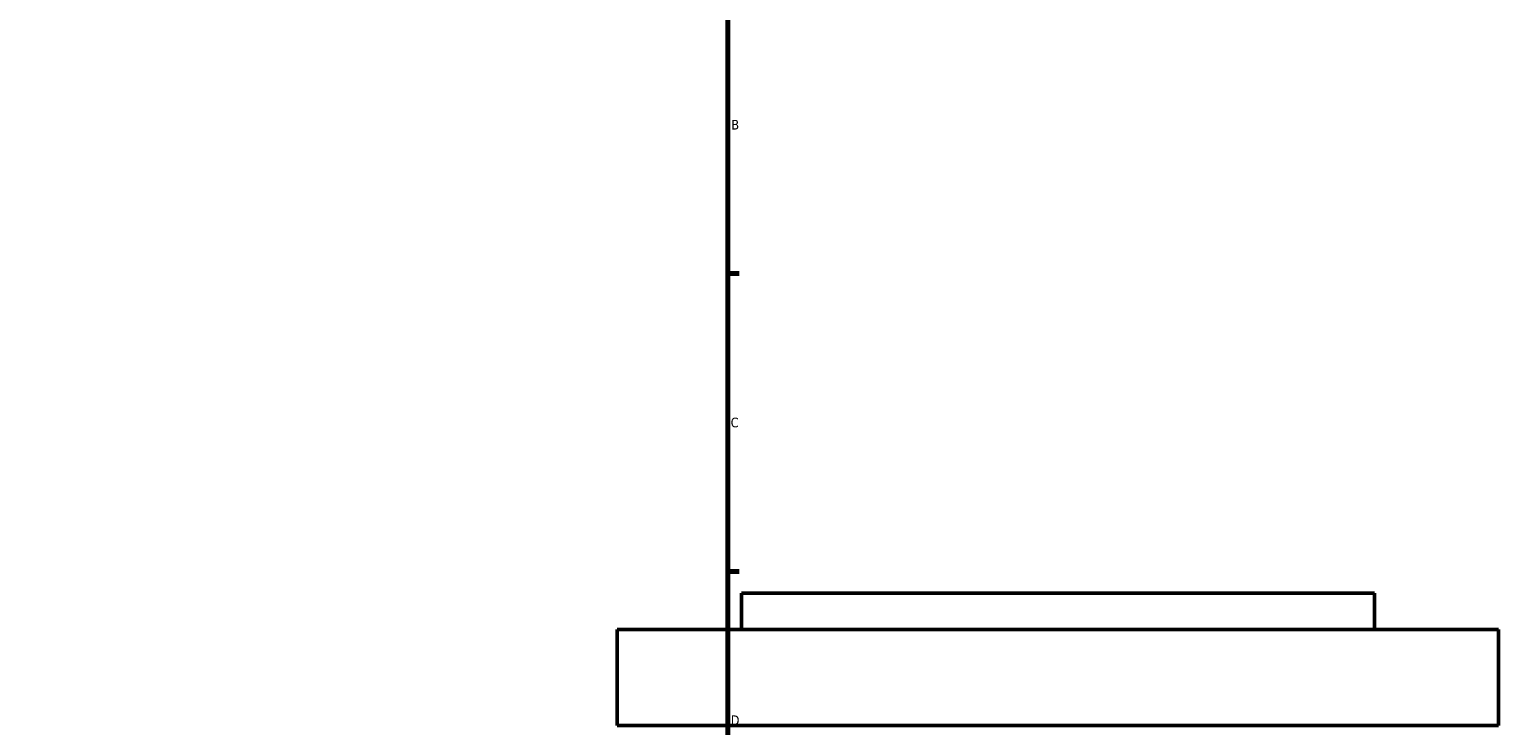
# Model space of a CAD drawing. Header units: millimetres. Extents: x -519 to 1054, y -254 to 828.
# Tile 9 of 10: x 647 to 1013, y 333 to 506. Entities that reach past the tile are written whole.
import ezdxf

# ---------------------------------------------------------------- set-up
doc = ezdxf.new("R2010")
doc.units = ezdxf.units.MM
doc.layers.add('Border (ANSI)', color=7, linetype='Continuous', lineweight=70)
doc.layers.add('Visible (ANSI)', color=7, linetype='Continuous', lineweight=50)
doc.styles.add('Note Text (ANSI)', font='tahoma.ttf')

# ---------------------------------------------------------------- blocks, each defined once
blk = doc.blocks.new('Borders Default Border')
at = {"layer": 'Border (ANSI)'}
for p, q in [((821, 445.5), (823.8, 445.5)), ((821, 371.25), (823.8, 371.25))]:
    blk.add_line(p, q, dxfattribs=at)
at = {"layer": 'Border (ANSI)', "flags": 128}
blk.add_lwpolyline([(20, 20), (20, 574), (821, 574), (821, 20), (20, 20)], dxfattribs=at)
at = {"layer": 'Border (ANSI)', "color": 5, "true_color": 0x0000ff, "char_height": 2.4, "attachment_point": 7, "style": 'Note Text (ANSI)'}
for s, insert in [('B', (821.87, 481.43)), ('C', (821.71, 407.13)), ('D', (821.72, 332.93))]:
    blk.add_mtext(s, dxfattribs=dict(at, insert=insert))

msp = doc.modelspace()

# ---------------------------------------------------------------- linework, layer by layer
at = {"layer": 'Visible (ANSI)'}
for p, q in [((982.38, 365.79), (824.38, 365.79)), ((824.38, 356.79), (824.38, 365.79)), ((982.38, 356.79), (982.38, 365.79)), ((1013.38, 356.79), (793.38, 356.79)), ((793.38, 332.79), (793.38, 356.79)), ((1013.38, 332.79), (1013.38, 356.79)), ((1013.38, 332.79), (793.38, 332.79))]:
    msp.add_line(p, q, dxfattribs=at)

# ---------------------------------------------------------------- block references
msp.add_blockref('Borders Default Border', (0, 0))

doc.saveas('drawing.dxf')
